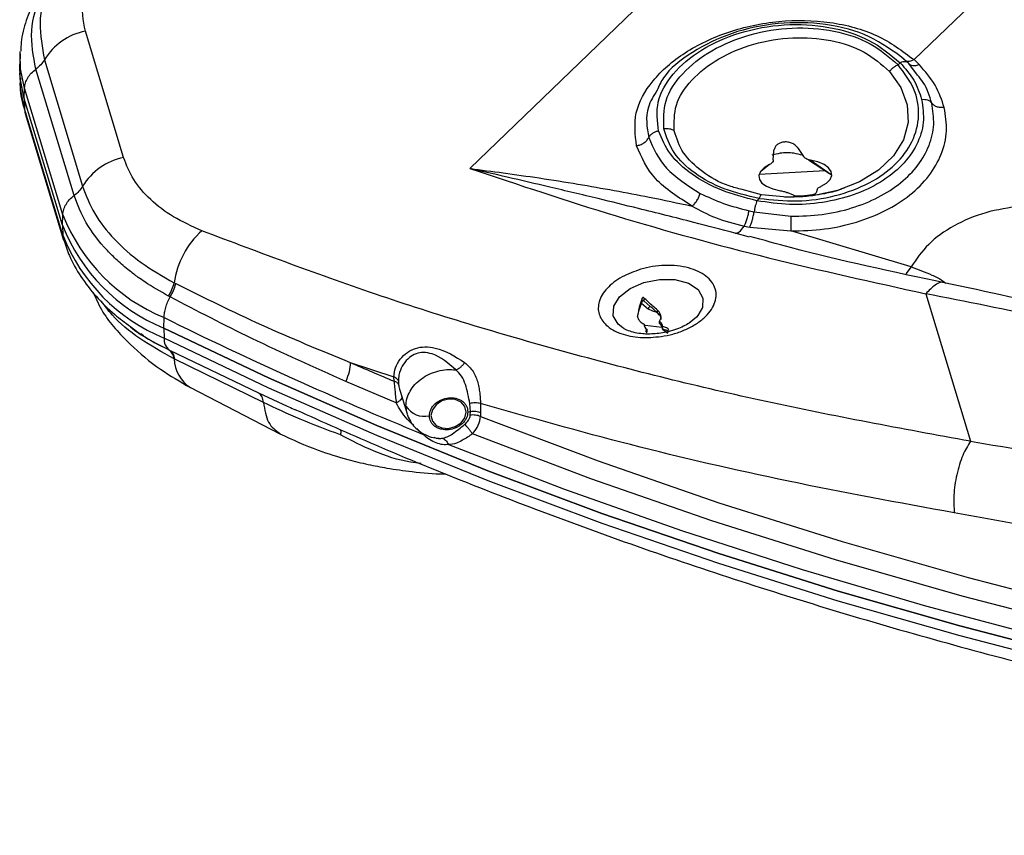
# Model space of a CAD drawing. Header units: millimetres. Extents: x 16 to 503, y 3 to 290.
# Tile 88 of 172: x 92.74 to 97.98, y 137.39 to 141.72. Entities that reach past the tile are written whole.
import ezdxf

# ---------------------------------------------------------------- set-up
doc = ezdxf.new("R2010")
doc.units = ezdxf.units.MM

msp = doc.modelspace()

# ---------------------------------------------------------------- linework, layer by layer
at = {"color": 7, "linetype": 'Continuous', "lineweight": 25}
for p, q in [((97.4993, 141.5092), (97.8952, 141.8903)), ((96.0112, 141.7716), (95.1371, 140.9302)), ((93.2948, 140.9884), (93.0914, 141.6611)), ((92.7445, 141.5402), (92.7422, 141.4856)), ((92.7445, 141.5402), (92.7452, 141.5529)), ((93.0319, 140.7866), (92.8285, 141.4592)), ((92.8733, 141.5085), (93.0767, 140.8359)), ((97.4144, 141.4818), (97.426, 141.4929)), ((97.5177, 141.4274), (97.4708, 141.4884)), ((97.5268, 141.4827), (97.4993, 141.5092)), ((92.7658, 141.3022), (92.7681, 141.3571)), ((92.9715, 140.6844), (92.7681, 141.3571)), ((92.9692, 140.6296), (92.7658, 141.3022)), ((92.7658, 141.3022), (92.7681, 141.2478)), ((92.9715, 140.5752), (92.7681, 141.2478)), ((92.7721, 141.2235), (92.9757, 140.5503)), ((96.8769, 141.0442), (96.8825, 141.0365)), ((96.7509, 140.977), (96.7544, 141.0225)), ((96.7544, 141.0225), (96.7555, 141.0309)), ((96.8825, 141.0365), (96.9113, 140.9945)), ((96.7306, 140.9512), (96.6852, 140.9152)), ((96.9378, 140.9772), (97.0441, 140.9075)), ((97.0594, 140.8974), (96.947, 140.9748)), ((96.6754, 140.9008), (97.0259, 140.9194)), ((96.6872, 140.791), (96.585, 140.8189)), ((96.8573, 140.7879), (96.8241, 140.8021)), ((96.9846, 140.8197), (96.9787, 140.8012)), ((96.6634, 140.7589), (96.6763, 140.7712)), ((92.9692, 140.6296), (92.9715, 140.6844)), ((96.622, 140.7059), (96.6487, 140.7)), ((96.6487, 140.7), (96.8448, 140.6767)), ((92.9692, 140.6296), (92.9715, 140.5752)), ((96.5959, 140.624), (96.6251, 140.6177)), ((96.6249, 140.5658), (96.5484, 140.5864)), ((96.6251, 140.6177), (96.8438, 140.5984)), ((97.4843, 140.4072), (96.8438, 140.5984)), ((97.4843, 140.4072), (97.4563, 140.3696)), ((93.5641, 140.3225), (93.5727, 140.3182)), ((97.5616, 140.2648), (97.799, 139.4799)), ((93.5424, 140.2474), (93.5342, 140.2518)), ((96.0409, 140.1878), (96.0527, 140.2234)), ((96.0497, 140.2144), (96.0871, 140.1819)), ((96.0527, 140.2234), (96.0535, 140.2252)), ((96.0535, 140.2252), (96.0535, 140.2409)), ((96.0646, 140.2255), (96.0562, 140.2275)), ((96.0627, 140.2426), (96.0627, 140.2268)), ((96.0627, 140.2268), (96.0646, 140.2255)), ((96.0646, 140.2255), (96.0953, 140.1976)), ((96.0291, 140.1438), (96.0339, 140.1632)), ((96.1092, 140.1716), (96.0871, 140.1819)), ((96.1336, 140.1645), (96.1092, 140.1716)), ((96.1174, 140.1783), (96.1448, 140.1504)), ((96.1174, 140.1783), (96.1353, 140.163)), ((96.1353, 140.163), (96.1353, 140.1765)), ((96.1448, 140.1504), (96.1353, 140.163)), ((93.5087, 140.0822), (93.5102, 140.1378)), ((96.0634, 140.1036), (96.0646, 140.0936)), ((96.1541, 140.1098), (96.1454, 140.1184)), ((96.1454, 140.1057), (96.1454, 140.1184)), ((96.1541, 140.097), (96.1454, 140.1057)), ((96.1541, 140.097), (96.1541, 140.1098)), ((96.1613, 140.0892), (96.1602, 140.0985)), ((96.1602, 140.0985), (96.1602, 140.0858)), ((93.4013, 140.0412), (93.3868, 140.0519)), ((93.5087, 140.0822), (93.5102, 140.0286)), ((95.956, 140.0792), (95.9507, 140.0825)), ((96.0683, 140.0969), (96.16, 140.0868)), ((96.0706, 140.0824), (96.0793, 140.0744)), ((96.0749, 140.0568), (96.0793, 140.0616)), ((96.0793, 140.0616), (96.0793, 140.0744)), ((96.1602, 140.0858), (96.1613, 140.0765)), ((96.1613, 140.0765), (96.1613, 140.0892)), ((96.1613, 140.0765), (96.1889, 140.0551)), ((96.1956, 140.0652), (96.1956, 140.0693)), ((93.5362, 139.9655), (93.539, 139.9641)), ((93.539, 139.9641), (94.013, 139.7372)), ((93.5667, 139.9168), (93.5638, 139.9182)), ((94.039, 139.6867), (93.5667, 139.9168)), ((94.5007, 139.8987), (94.732, 139.8227)), ((94.7449, 139.6842), (94.4769, 139.7985)), ((94.7336, 139.7993), (94.732, 139.8227)), ((94.7564, 139.8007), (94.7577, 139.7823)), ((93.6508, 139.7657), (94.1263, 139.5197)), ((94.013, 139.7372), (94.1653, 139.6672)), ((94.7629, 139.758), (94.7668, 139.7458)), ((94.7665, 139.7457), (94.8026, 139.6263)), ((95.1405, 139.6387), (95.1367, 139.6809)), ((95.1932, 139.6805), (95.1941, 139.6333)), ((95.1391, 139.6188), (95.1405, 139.6387)), ((95.1941, 139.6333), (95.1932, 139.612)), ((94.8853, 139.5182), (94.8551, 139.5475)), ((94.8879, 139.5158), (94.8853, 139.5182))]:
    msp.add_line(p, q, dxfattribs=at)
at = {"color": 7, "linetype": 'Continuous', "lineweight": 25, "flags": 128}
for points in [[(92.7681, 141.3571), (92.747, 141.4612), (92.7445, 141.5402)], [(92.7658, 141.3022), (92.7446, 141.4064), (92.7422, 141.4856)], [(92.7658, 141.3022), (92.7442, 141.411), (92.7422, 141.4396)], [(97.3686, 141.4469), (97.4297, 141.3614), (97.4632, 141.2695), (97.4676, 141.1754), (97.4428, 141.0832), (97.3898, 140.9973), (97.311, 140.9214), (97.2101, 140.8592), (97.0916, 140.8134), (96.9609, 140.786), (96.8241, 140.7785), (96.6872, 140.791)], [(92.7681, 141.2478), (92.7465, 141.3565), (92.7445, 141.385)], [(96.7306, 140.9512), (96.7015, 140.9339), (96.6822, 140.9143), (96.6737, 140.8935), (96.6766, 140.8726), (96.6906, 140.853), (96.7151, 140.8358), (96.7484, 140.8219), (96.7888, 140.8122)], [(97.0052, 140.8359), (97.0342, 140.8532), (97.0536, 140.8728), (97.0621, 140.8936), (97.0592, 140.9145), (97.0451, 140.9341), (97.0207, 140.9513), (96.9873, 140.9652), (96.947, 140.9748)], [(95.9507, 140.0825), (95.9257, 140.1024), (95.8995, 140.1474), (95.9021, 140.1981), (95.9332, 140.2484), (95.989, 140.2922), (96.0628, 140.3243)], [(96.0628, 140.3243), (96.1457, 140.3407), (96.2277, 140.3395), (96.2988, 140.3208), (96.3506, 140.2869), (96.3768, 140.2419), (96.3742, 140.1912), (96.3496, 140.1483)], [(96.3496, 140.1483), (96.3431, 140.1409), (96.3037, 140.1074)], [(93.5087, 140.0822), (94.0663, 139.8166), (94.6411, 139.5635), (95.2323, 139.3233), (95.839, 139.0964), (96.4603, 138.8831), (97.0954, 138.6837), (97.7432, 138.4985), (98.4028, 138.3278), (99.0733, 138.1718), (99.7536, 138.0307), (100.4429, 137.9048), (101.1399, 137.7943), (101.8438, 137.6992), (102.5535, 137.6198), (103.268, 137.5562), (103.9861, 137.5084), (104.1888, 137.4978)], [(104.1888, 137.4978), (103.9861, 137.5084), (103.268, 137.5562), (102.5535, 137.6198), (101.8438, 137.6992), (101.1399, 137.7943), (100.4429, 137.9048), (99.7536, 138.0307), (99.0733, 138.1718), (98.4028, 138.3278), (97.7432, 138.4985), (97.0954, 138.6837), (96.4603, 138.8831), (95.839, 139.0964), (95.2323, 139.3233), (94.6411, 139.5635), (94.0663, 139.8166), (93.5087, 140.0822)], [(104.1888, 137.4445), (103.9863, 137.4551), (103.2683, 137.5029), (102.5539, 137.5665), (101.8443, 137.6459), (101.1405, 137.7409), (100.4435, 137.8515), (99.7544, 137.9774), (99.0741, 138.1184), (98.4037, 138.2744), (97.7442, 138.4451), (97.0964, 138.6303), (96.4615, 138.8297), (95.8402, 139.043), (95.2336, 139.2698), (94.6425, 139.51), (94.0677, 139.763), (93.5102, 140.0286)], [(94.93, 139.6169), (94.9371, 139.5879), (94.9574, 139.5648), (94.9878, 139.551), (95.0236, 139.5487), (95.0594, 139.5583), (95.0898, 139.5781), (95.1101, 139.6053), (95.1172, 139.6357), (95.1101, 139.6647), (95.0898, 139.6878), (95.0594, 139.7016), (95.0236, 139.7039), (94.9878, 139.6944), (94.9574, 139.6745), (94.9371, 139.6473), (94.93, 139.6169)], [(95.1932, 139.612), (95.819, 139.3756), (96.4606, 139.1537), (97.117, 138.9467), (97.7872, 138.755), (98.47, 138.5789), (99.1645, 138.4186), (99.8695, 138.2744), (100.5839, 138.1465), (101.3065, 138.0352), (102.0363, 137.9406), (102.772, 137.8628), (103.5124, 137.802), (104.1888, 137.7615)], [(104.1888, 137.6565), (103.5058, 137.6974), (102.762, 137.7585), (102.023, 137.8368), (101.2899, 137.932), (100.5641, 138.044), (99.8466, 138.1727), (99.1385, 138.3178), (98.4411, 138.4791), (97.7553, 138.6564), (97.0824, 138.8493), (96.4234, 139.0576), (95.7793, 139.2809), (95.1511, 139.5189)], [(95.0226, 139.4626), (95.6347, 139.227), (96.2621, 139.0054), (96.9041, 138.798), (97.5596, 138.6053), (98.2276, 138.4275), (98.9071, 138.2649), (99.5971, 138.1177), (100.2965, 137.9862), (101.0043, 137.8705), (101.7194, 137.7709), (102.4406, 137.6874), (103.1669, 137.6202), (103.8972, 137.5694), (104.1888, 137.5538)]]:
    msp.add_lwpolyline(points, dxfattribs=at)
at = {"color": 7, "linetype": 'Continuous', "lineweight": 25}
for centre, radius, start, end in [((93.1553, 141.3376), 0.3297, 101.1769, 148.777), ((93.3587, 140.6649), 0.3297, 101.1769, 148.777), ((93.8841, 141.0451), 0.9813, 201.5649, 247.6027), ((93.8832, 140.9908), 0.9828, 201.5649, 247.6027), ((93.8841, 140.9359), 0.9813, 201.5649, 247.6027), ((94.0172, 140.2602), 0.4573, 132.0688, 172.1702), ((102.8612, 159.0541), 21.1013, 243.69524, 247.79144), ((96.1398, 140.0947), 0.0207, 10.4789, 46.4068), ((96.0849, 140.0974), 0.0207, 190.4789, 226.4068), ((96.1398, 140.082), 0.0207, 10.4789, 46.4068), ((93.5844, 140.023), 0.0744, 175.7246, 232.3447), ((93.7524, 139.9247), 0.1887, 181.9689, 237.4129), ((103.1499, 159.8191), 21.717, 246.53002, 247.19805), ((94.8948, 139.7296), 0.1166, 212.7148, 283.1213), ((95.1084, 139.8115), 0.1757, 275.7292, 280.5356)]:
    msp.add_arc(centre, radius, start, end, dxfattribs=at)
for points, knots in [([(93.0914, 141.6611), (93.0811, 141.7178), (93.0606, 141.8315), (93.1179, 142.0107), (93.2331, 142.1862), (93.3592, 142.2895), (93.4223, 142.3413)], [0, 0, 0, 0, 0.248984, 0.498444, 0.748726, 1, 1, 1, 1]), ([(92.9891, 142.0454), (92.9812, 142.0381), (92.9415, 142.0019), (92.8844, 141.9291), (92.8194, 141.827), (92.7744, 141.7172), (92.7496, 141.6256), (92.7484, 141.5708), (92.7481, 141.5552)], [0, 0, 0, 0, 0.0528357, 0.264992, 0.4785598, 0.6940302, 0.9129355, 1, 1, 1, 1]), ([(92.8285, 141.4592), (92.8154, 141.5274), (92.7893, 141.6632), (92.838, 141.8207), (92.9033, 141.9403), (92.9483, 141.9929), (92.9752, 142.0243)], [0, 0, 0, 0, 0.3494992, 0.6957613, 0.8182528, 1, 1, 1, 1]), ([(92.9304, 141.9418), (92.9206, 141.928), (92.8676, 141.8531), (92.8387, 141.7046), (92.8618, 141.5739), (92.8733, 141.5085)], [0, 0, 0, 0, 0.101032, 0.550233, 1, 1, 1, 1]), ([(96.0233, 141.0515), (96.0165, 141.1098), (96.0026, 141.2268), (96.0988, 141.4005), (96.2706, 141.552), (96.5067, 141.6646), (96.7785, 141.7232), (97.0547, 141.7173), (97.3123, 141.6486), (97.4369, 141.5557), (97.4993, 141.5092)], [0, 0, 0, 0, 0.125373, 0.251402, 0.37765, 0.5038, 0.628945, 0.752811, 0.876019, 1, 1, 1, 1]), ([(96.1406, 141.1299), (96.1343, 141.1813), (96.1217, 141.2841), (96.207, 141.4358), (96.3594, 141.5658), (96.5683, 141.6593), (96.8075, 141.7036), (97.0485, 141.6902), (97.2705, 141.6215), (97.374, 141.5359), (97.426, 141.4929)], [0, 0, 0, 0, 0.125316, 0.25055, 0.375934, 0.50136, 0.626311, 0.750566, 0.874749, 1, 1, 1, 1]), ([(97.4457, 141.5126), (97.3876, 141.5556), (97.2715, 141.6416), (97.0317, 141.7053), (96.7759, 141.7107), (96.5252, 141.6569), (96.3142, 141.5535), (96.176, 141.4436), (96.1425, 141.3684), (96.1325, 141.3461)], [0, 0, 0, 0, 0.155743, 0.311379, 0.467011, 0.622687, 0.77838, 0.934052, 1, 1, 1, 1]), ([(96.1685, 141.1416), (96.1671, 141.1916), (96.1641, 141.2925), (96.2587, 141.4386), (96.4151, 141.5623), (96.621, 141.6486), (96.8499, 141.6863), (97.0745, 141.6695), (97.2768, 141.6022), (97.3685, 141.5219), (97.4144, 141.4818)], [0, 0, 0, 0, 0.126786, 0.255977, 0.385571, 0.513481, 0.638312, 0.760083, 0.879934, 1, 1, 1, 1]), ([(96.2241, 141.1304), (96.2231, 141.1764), (96.2211, 141.2694), (96.3087, 141.4039), (96.4527, 141.5181), (96.6419, 141.5981), (96.8519, 141.6335), (97.0579, 141.6186), (97.2432, 141.5572), (97.3268, 141.4837), (97.3686, 141.4469)], [0, 0, 0, 0, 0.127011, 0.256726, 0.386895, 0.515158, 0.639951, 0.761303, 0.880524, 1, 1, 1, 1]), ([(97.4708, 141.4884), (97.4668, 141.4925), (97.4586, 141.5007), (97.45, 141.5086), (97.4457, 141.5126)], [0, 0, 0, 0, 0.499948, 1, 1, 1, 1]), ([(97.4457, 141.5126), (97.4484, 141.5097), (97.454, 141.5037), (97.4671, 141.5005), (97.4825, 141.5019), (97.4938, 141.5068), (97.4993, 141.5092)], [0, 0, 0, 0, 0.245109, 0.499973, 0.754851, 1, 1, 1, 1]), ([(96.6763, 140.7712), (96.7429, 140.7641), (96.8791, 140.7494), (97.084, 140.7798), (97.265, 140.8476), (97.4059, 140.9481), (97.4986, 141.0724), (97.5335, 141.2125), (97.5095, 141.3562), (97.4456, 141.4405), (97.4144, 141.4818)], [0, 0, 0, 0, 0.122258, 0.25, 0.377742, 0.5, 0.622258, 0.75, 0.877742, 1, 1, 1, 1]), ([(97.4708, 141.4884), (97.4685, 141.4908), (97.4639, 141.4958), (97.453, 141.4988), (97.44, 141.4982), (97.4306, 141.4947), (97.426, 141.4929)], [0, 0, 0, 0, 0.2451225, 0.5, 0.7548775, 1, 1, 1, 1]), ([(97.426, 141.4929), (97.4525, 141.4625), (97.5054, 141.4014), (97.5283, 141.3326), (97.5398, 141.2982)], [0, 0, 0, 0, 0.499627, 1, 1, 1, 1]), ([(97.5268, 141.4827), (97.521, 141.4805), (97.5093, 141.4761), (97.4931, 141.4754), (97.4794, 141.4791), (97.4736, 141.4853), (97.4708, 141.4884)], [0, 0, 0, 0, 0.245122, 0.5, 0.754877, 1, 1, 1, 1]), ([(97.6601, 141.2544), (97.6467, 141.2948), (97.6199, 141.3754), (97.5578, 141.4469), (97.5268, 141.4827)], [0, 0, 0, 0, 0.500437, 1, 1, 1, 1]), ([(92.7462, 141.4127), (92.7456, 141.402), (92.7424, 141.3492), (92.7522, 141.2848), (92.7706, 141.2339), (92.7744, 141.2234)], [0, 0, 0, 0, 0.167397, 0.828736, 1, 1, 1, 1]), ([(97.5932, 141.2787), (97.5821, 141.3161), (97.5666, 141.3681), (97.5285, 141.4143), (97.5177, 141.4274)], [0, 0, 0, 0, 0.7175415, 1, 1, 1, 1]), ([(96.1325, 141.3461), (96.1141, 141.3163), (96.0639, 141.2347), (96.0787, 141.1493), (96.0881, 141.0952)], [0, 0, 0, 0, 0.365564, 1, 1, 1, 1]), ([(97.5398, 141.2982), (97.5457, 141.2572), (97.5576, 141.1754), (97.5188, 141.0549), (97.441, 140.9457), (97.3253, 140.8542), (97.18, 140.786), (97.0142, 140.7457), (96.8371, 140.7331), (96.7213, 140.7503), (96.6634, 140.7589)], [0, 0, 0, 0, 0.12644, 0.252585, 0.378209, 0.50322, 0.627675, 0.751765, 0.875769, 1, 1, 1, 1]), ([(96.8438, 140.5984), (96.9038, 140.6), (97.0239, 140.6032), (97.1955, 140.6417), (97.3506, 140.7032), (97.482, 140.7873), (97.5837, 140.8895), (97.6496, 141.0053), (97.68, 141.1294), (97.6667, 141.2127), (97.6601, 141.2544)], [0, 0, 0, 0, 0.123997, 0.248035, 0.372312, 0.497006, 0.622195, 0.747879, 0.873989, 1, 1, 1, 1]), ([(96.8448, 140.6767), (96.9003, 140.6782), (97.0114, 140.6812), (97.1699, 140.7172), (97.3126, 140.7744), (97.4328, 140.8522), (97.525, 140.9463), (97.5843, 141.0521), (97.6114, 141.1651), (97.5993, 141.2409), (97.5932, 141.2787)], [0, 0, 0, 0, 0.125081, 0.250158, 0.375215, 0.50024, 0.625226, 0.750175, 0.875095, 1, 1, 1, 1]), ([(97.5398, 141.2982), (97.5452, 141.2984), (97.5564, 141.2989), (97.5719, 141.2952), (97.585, 141.2885), (97.5905, 141.282), (97.5932, 141.2787)], [0, 0, 0, 0, 0.245122, 0.5, 0.754877, 1, 1, 1, 1]), ([(97.6601, 141.2544), (97.6532, 141.2541), (97.6392, 141.2535), (97.6199, 141.2582), (97.6036, 141.2665), (97.5966, 141.2747), (97.5932, 141.2787)], [0, 0, 0, 0, 0.245122, 0.5, 0.754878, 1, 1, 1, 1]), ([(92.7681, 141.2478), (92.7685, 141.2399), (92.7689, 141.2313), (92.7722, 141.2236), (92.7725, 141.223)], [0, 0, 0, 0, 0.928821, 1, 1, 1, 1]), ([(96.0233, 141.0515), (96.0301, 141.053), (96.044, 141.0561), (96.0628, 141.0663), (96.0786, 141.0795), (96.085, 141.09), (96.0881, 141.0952)], [0, 0, 0, 0, 0.245264, 0.500145, 0.754948, 1, 1, 1, 1]), ([(96.1406, 141.1299), (96.1351, 141.1287), (96.1239, 141.1263), (96.1087, 141.1183), (96.0959, 141.1078), (96.0907, 141.0993), (96.0881, 141.0952)], [0, 0, 0, 0, 0.245087, 0.5, 0.754913, 1, 1, 1, 1]), ([(96.0881, 141.0952), (96.1128, 141.0385), (96.1621, 140.9252), (96.2956, 140.8406), (96.3623, 140.7983)], [0, 0, 0, 0, 0.499993, 1, 1, 1, 1]), ([(96.6634, 140.7589), (96.5992, 140.7754), (96.4707, 140.8086), (96.3131, 140.8968), (96.1929, 141.0046), (96.158, 141.0882), (96.1406, 141.1299)], [0, 0, 0, 0, 0.2500256, 0.5003068, 0.7503587, 1, 1, 1, 1]), ([(96.2241, 141.1304), (96.2202, 141.1325), (96.2123, 141.1369), (96.1984, 141.1408), (96.1836, 141.1427), (96.1735, 141.142), (96.1685, 141.1416)], [0, 0, 0, 0, 0.247536, 0.5, 0.752464, 1, 1, 1, 1]), ([(96.6763, 140.7712), (96.612, 140.786), (96.4837, 140.8154), (96.3268, 140.9027), (96.2106, 141.0127), (96.1827, 141.0984), (96.1685, 141.1416)], [0, 0, 0, 0, 0.247755, 0.494925, 0.745036, 1, 1, 1, 1]), ([(96.585, 140.8189), (96.5617, 140.8246), (96.4805, 140.8446), (96.3682, 140.9118), (96.2615, 141.0118), (96.2366, 141.0905), (96.2241, 141.1304)], [0, 0, 0, 0, 0.11676, 0.406442, 0.699969, 1, 1, 1, 1]), ([(96.3194, 140.7304), (96.2471, 140.7762), (96.1026, 140.8679), (96.0498, 140.9903), (96.0233, 141.0515)], [0, 0, 0, 0, 0.499709, 1, 1, 1, 1]), ([(96.8769, 141.0442), (96.8726, 141.0491), (96.8638, 141.0588), (96.8431, 141.0683), (96.8206, 141.0723), (96.7993, 141.0706), (96.781, 141.0642), (96.7666, 141.054), (96.7581, 141.0423), (96.7562, 141.0342), (96.7555, 141.0309)], [0, 0, 0, 0, 0.1458389, 0.2906969, 0.4241776, 0.5468336, 0.6647351, 0.7850016, 0.913117, 1, 1, 1, 1]), ([(93.7108, 140.5997), (93.6587, 140.6232), (93.5548, 140.6701), (93.4344, 140.7632), (93.3421, 140.8689), (93.3105, 140.9486), (93.2948, 140.9884)], [0, 0, 0, 0, 0.250783, 0.500931, 0.750602, 1, 1, 1, 1]), ([(96.9072, 141.0005), (96.8917, 141.0046), (96.8538, 141.0147), (96.7947, 141.0148), (96.7581, 141.0051), (96.7436, 141.0012)], [0, 0, 0, 0, 0.295063, 0.722243, 1, 1, 1, 1]), ([(96.947, 140.9748), (96.9426, 140.9758), (96.9341, 140.9777), (96.9209, 140.9838), (96.915, 140.9904), (96.9113, 140.9945)], [0, 0, 0, 0, 0.280667, 0.5557177, 1, 1, 1, 1]), ([(96.7509, 140.977), (96.7499, 140.9724), (96.7484, 140.9649), (96.7402, 140.9565), (96.7338, 140.953), (96.7306, 140.9512)], [0, 0, 0, 0, 0.443743, 0.719036, 1, 1, 1, 1]), ([(95.1371, 140.9302), (95.3945, 140.8443), (95.9097, 140.6724), (96.7196, 140.4502), (97.2809, 140.3266), (97.5616, 140.2648)], [0, 0, 0, 0, 0.333138, 0.666501, 1, 1, 1, 1]), ([(96.5484, 140.5864), (96.4747, 140.6057), (96.3023, 140.6507), (96.0591, 140.7117), (95.8039, 140.7741), (95.571, 140.8296), (95.3437, 140.8827), (95.2029, 140.9151), (95.1371, 140.9302)], [0, 0, 0, 0, 0.154107, 0.360438, 0.511581, 0.694064, 0.856903, 1, 1, 1, 1]), ([(95.1371, 140.9302), (95.1961, 140.9227), (95.3184, 140.9073), (95.51, 140.8798), (95.7071, 140.8488), (95.9024, 140.8147), (96.1051, 140.7764), (96.2433, 140.7467), (96.3194, 140.7304)], [0, 0, 0, 0, 0.151876, 0.314877, 0.489015, 0.652117, 0.80865, 1, 1, 1, 1]), ([(97.0594, 140.8974), (97.0561, 140.8985), (97.0496, 140.9008), (97.0459, 140.9053), (97.0441, 140.9075)], [0, 0, 0, 0, 0.5039508, 1, 1, 1, 1]), ([(93.0767, 140.8359), (93.0955, 140.7871), (93.1331, 140.6898), (93.2409, 140.5532), (93.3811, 140.427), (93.5031, 140.3573), (93.5641, 140.3225)], [0, 0, 0, 0, 0.250392, 0.500599, 0.750486, 1, 1, 1, 1]), ([(96.9846, 140.8197), (96.9849, 140.8208), (96.9856, 140.8231), (96.9911, 140.8285), (96.9995, 140.8329), (97.0052, 140.8359)], [0, 0, 0, 0, 0.244578, 0.490674, 1, 1, 1, 1]), ([(93.5342, 140.2518), (93.4907, 140.2765), (93.4345, 140.3085), (93.3675, 140.3552), (93.3173, 140.393), (93.2618, 140.4404), (93.1781, 140.5233), (93.0893, 140.637), (93.0506, 140.7379), (93.0319, 140.7866)], [0, 0, 0, 0, 0.170005, 0.21992, 0.292699, 0.400039, 0.495675, 0.756803, 1, 1, 1, 1]), ([(96.3194, 140.7304), (96.3238, 140.7345), (96.3327, 140.7427), (96.3451, 140.7599), (96.3556, 140.7789), (96.3601, 140.7919), (96.3623, 140.7983)], [0, 0, 0, 0, 0.245123, 0.5, 0.754877, 1, 1, 1, 1]), ([(96.3623, 140.7983), (96.4022, 140.7794), (96.4823, 140.7416), (96.5753, 140.7178), (96.622, 140.7059)], [0, 0, 0, 0, 0.4979138, 1, 1, 1, 1]), ([(96.7888, 140.8122), (96.7964, 140.8107), (96.8078, 140.8085), (96.8188, 140.8049), (96.8223, 140.803), (96.8241, 140.8021)], [0, 0, 0, 0, 0.504193, 0.752896, 1, 1, 1, 1]), ([(97.129, 140.8267), (97.1203, 140.8233), (97.0873, 140.8103), (97.029, 140.7968), (96.954, 140.7842), (96.8824, 140.778), (96.8331, 140.7786), (96.8102, 140.7788)], [0, 0, 0, 0, 0.092497, 0.35152, 0.556909, 0.79439, 1, 1, 1, 1]), ([(96.8573, 140.7879), (96.8615, 140.787), (96.87, 140.7853), (96.8904, 140.7846), (96.9127, 140.7855), (96.934, 140.7877), (96.9525, 140.7907), (96.967, 140.7944), (96.9758, 140.798), (96.9779, 140.8003), (96.9787, 140.8012)], [0, 0, 0, 0, 0.145839, 0.290697, 0.424178, 0.546834, 0.664735, 0.785002, 0.913117, 1, 1, 1, 1]), ([(96.3194, 140.7304), (96.3592, 140.7085), (96.4412, 140.6634), (96.5434, 140.6374), (96.5959, 140.624)], [0, 0, 0, 0, 0.486109, 1, 1, 1, 1]), ([(96.6634, 140.7589), (96.662, 140.755), (96.6592, 140.7472), (96.655, 140.7322), (96.6513, 140.716), (96.6496, 140.7053), (96.6487, 140.7)], [0, 0, 0, 0, 0.244475, 0.498665, 0.75356, 1, 1, 1, 1]), ([(98.0695, 140.732), (98.0051, 140.722), (97.876, 140.7021), (97.7073, 140.6293), (97.5676, 140.5313), (97.5122, 140.4487), (97.4843, 140.4072)], [0, 0, 0, 0, 0.248319, 0.498097, 0.748184, 1, 1, 1, 1]), ([(96.5959, 140.624), (96.5982, 140.6285), (96.6031, 140.6376), (96.6105, 140.6585), (96.6173, 140.6822), (96.6205, 140.6981), (96.622, 140.7059)], [0, 0, 0, 0, 0.243554, 0.500064, 0.75654, 1, 1, 1, 1]), ([(96.6251, 140.6177), (96.6272, 140.6222), (96.6314, 140.6316), (96.6381, 140.6526), (96.6443, 140.6764), (96.6472, 140.6923), (96.6487, 140.7)], [0, 0, 0, 0, 0.243703, 0.500201, 0.756591, 1, 1, 1, 1]), ([(96.8448, 140.6767), (96.8446, 140.67), (96.8444, 140.6562), (96.8441, 140.6347), (96.8439, 140.6144), (96.8438, 140.6037), (96.8438, 140.5984)], [0, 0, 0, 0, 0.240785, 0.494064, 0.750486, 1, 1, 1, 1]), ([(96.5484, 140.5864), (96.5553, 140.5872), (96.5691, 140.5889), (96.5869, 140.6123), (96.5959, 140.624)], [0, 0, 0, 0, 0.496386, 1, 1, 1, 1]), ([(92.9715, 140.5752), (92.9719, 140.5672), (92.9724, 140.5586), (92.9757, 140.5507), (92.976, 140.5501)], [0, 0, 0, 0, 0.916573, 1, 1, 1, 1]), ([(97.799, 139.4799), (97.4342, 139.547), (96.705, 139.6811), (95.6606, 139.9425), (94.6542, 140.2428), (94.0252, 140.4808), (93.7108, 140.5997)], [0, 0, 0, 0, 0.250326, 0.500489, 0.750319, 1, 1, 1, 1]), ([(97.6663, 140.3215), (97.3882, 140.3804), (97.0344, 140.4554), (96.698, 140.5494), (96.6259, 140.5695)], [0, 0, 0, 0, 0.785909, 1, 1, 1, 1]), ([(92.9778, 140.5507), (92.9865, 140.5227), (93.0075, 140.4554), (93.065, 140.3548), (93.1458, 140.2501), (93.2348, 140.161), (93.3031, 140.1111), (93.3318, 140.0901)], [0, 0, 0, 0, 0.159069, 0.381732, 0.607411, 0.834603, 1, 1, 1, 1]), ([(96.1538, 140.037), (96.175, 140.0409), (96.2183, 140.049), (96.28, 140.071), (96.336, 140.0997), (96.3824, 140.1339), (96.4169, 140.1712), (96.4393, 140.2105), (96.4488, 140.2508), (96.4443, 140.2907), (96.4256, 140.3275), (96.3944, 140.359), (96.3525, 140.3843), (96.301, 140.403), (96.2409, 140.414), (96.1755, 140.4163), (96.1089, 140.4105), (96.0665, 140.3999), (96.0456, 140.3947)], [0, 0, 0, 0, 0.060826, 0.123954, 0.188051, 0.251659, 0.313385, 0.37357, 0.436067, 0.5, 0.563933, 0.62643, 0.686615, 0.748341, 0.811949, 0.876046, 0.939174, 1, 1, 1, 1]), ([(96.0456, 140.3947), (96.0113, 140.3825), (95.9402, 140.3572), (95.8608, 140.2947), (95.8182, 140.224), (95.8181, 140.1547), (95.8576, 140.0939), (95.935, 140.0493), (96.0401, 140.0269), (96.1168, 140.0337), (96.1538, 140.037)], [0, 0, 0, 0, 0.120731, 0.25, 0.379269, 0.5, 0.620731, 0.75, 0.879269, 1, 1, 1, 1]), ([(97.4843, 140.4072), (97.5212, 140.3936), (97.5774, 140.3729), (97.6398, 140.3434), (97.6618, 140.3259), (97.6679, 140.3211)], [0, 0, 0, 0, 0.582625, 0.885456, 1, 1, 1, 1]), ([(93.5424, 140.2474), (93.5489, 140.2591), (93.5618, 140.2823), (93.5691, 140.3063), (93.5727, 140.3182)], [0, 0, 0, 0, 0.50328, 1, 1, 1, 1]), ([(93.5727, 140.3182), (93.7232, 140.2437), (94.0241, 140.0948), (94.3418, 139.9641), (94.5007, 139.8987)], [0, 0, 0, 0, 0.49988, 1, 1, 1, 1]), ([(97.6663, 140.3211), (97.666, 140.3213), (97.6507, 140.3318), (97.6126, 140.3164), (97.5781, 140.2815), (97.5616, 140.2648)], [0, 0, 0, 0, 0.010746, 0.526399, 1, 1, 1, 1]), ([(98.9362, 140.025), (98.7401, 140.0748), (98.3069, 140.1849), (97.8881, 140.2742), (97.6589, 140.3231)], [0, 0, 0, 0, 0.452648, 1, 1, 1, 1]), ([(93.1327, 140.2719), (93.1486, 140.2367), (93.1928, 140.1389), (93.3187, 140.0006), (93.4779, 139.8656), (93.5963, 139.7972), (93.6507, 139.7658)], [0, 0, 0, 0, 0.177929, 0.494416, 0.767957, 1, 1, 1, 1]), ([(98.8548, 139.9809), (98.6384, 140.0329), (98.2003, 140.1382), (97.7763, 140.2222), (97.5616, 140.2648)], [0, 0, 0, 0, 0.493835, 1, 1, 1, 1]), ([(93.5638, 139.9182), (93.5011, 139.9534), (93.3756, 140.0237), (93.2477, 140.1286), (93.1956, 140.1988), (93.1779, 140.2226)], [0, 0, 0, 0, 0.397732, 0.795496, 1, 1, 1, 1]), ([(94.4769, 139.7985), (94.3087, 139.8733), (93.9894, 140.0153), (93.686, 140.1729), (93.5424, 140.2474)], [0, 0, 0, 0, 0.526777, 1, 1, 1, 1]), ([(96.0535, 140.2409), (96.0486, 140.2264), (96.0413, 140.2044), (96.0349, 140.1815), (96.0328, 140.1728), (96.0323, 140.1706)], [0, 0, 0, 0, 0.593202, 0.897733, 1, 1, 1, 1]), ([(96.0627, 140.2426), (96.0622, 140.243), (96.061, 140.244), (96.0589, 140.2446), (96.057, 140.2445), (96.0554, 140.2437), (96.0542, 140.2425), (96.0537, 140.2415), (96.0535, 140.2409)], [0, 0, 0, 0, 0.187652, 0.376513, 0.538288, 0.682049, 0.829328, 1, 1, 1, 1]), ([(96.0535, 140.2252), (96.0537, 140.2255), (96.054, 140.2261), (96.055, 140.2269), (96.0561, 140.2275), (96.0574, 140.2279), (96.0588, 140.228), (96.0602, 140.2278), (96.0615, 140.2274), (96.0623, 140.227), (96.0627, 140.2268)], [0, 0, 0, 0, 0.124646, 0.249104, 0.379792, 0.499951, 0.635709, 0.750873, 0.875696, 1, 1, 1, 1]), ([(96.1353, 140.1765), (96.1271, 140.1836), (96.1105, 140.198), (96.086, 140.2203), (96.07, 140.2356), (96.0627, 140.2426)], [0, 0, 0, 0, 0.348511, 0.702056, 1, 1, 1, 1]), ([(96.0339, 140.1632), (96.035, 140.1685), (96.037, 140.178), (96.0397, 140.1848), (96.0409, 140.1878)], [0, 0, 0, 0, 0.553643, 1, 1, 1, 1]), ([(96.0871, 140.1819), (96.0875, 140.1854), (96.0884, 140.1924), (96.093, 140.1959), (96.0953, 140.1976)], [0, 0, 0, 0, 0.498944, 1, 1, 1, 1]), ([(96.0953, 140.1976), (96.0989, 140.1955), (96.1069, 140.1907), (96.1137, 140.1827), (96.1174, 140.1783)], [0, 0, 0, 0, 0.444507, 1, 1, 1, 1]), ([(96.1454, 140.1184), (96.1483, 140.1233), (96.154, 140.133), (96.1535, 140.1498), (96.1471, 140.1649), (96.1389, 140.173), (96.1353, 140.1765)], [0, 0, 0, 0, 0.2635507, 0.5268774, 0.7955037, 1, 1, 1, 1]), ([(96.1353, 140.163), (96.1394, 140.1589), (96.148, 140.1502), (96.1536, 140.1377), (96.1528, 140.1303), (96.1525, 140.1284)], [0, 0, 0, 0, 0.399263, 0.844572, 1, 1, 1, 1]), ([(93.3176, 140.1009), (93.3224, 140.0967), (93.3806, 140.0448), (93.4617, 140.0034), (93.5362, 139.9655)], [0, 0, 0, 0, 0.08205, 1, 1, 1, 1]), ([(96.0291, 140.1491), (96.029, 140.1462), (96.0285, 140.1377), (96.0358, 140.1239), (96.0483, 140.1112), (96.0591, 140.1058), (96.0634, 140.1036)], [0, 0, 0, 0, 0.160173, 0.47271, 0.786005, 1, 1, 1, 1]), ([(96.3095, 140.1133), (96.3002, 140.1073), (96.2818, 140.0952), (96.2453, 140.0788), (96.2052, 140.065), (96.1758, 140.0591), (96.162, 140.0564)], [0, 0, 0, 0, 0.238037, 0.475239, 0.754768, 1, 1, 1, 1]), ([(93.3318, 140.0901), (93.3422, 140.082), (93.3904, 140.0446), (93.4538, 140.0062), (93.5105, 139.9793), (93.5194, 139.9751)], [0, 0, 0, 0, 0.1870706, 0.8715277, 1, 1, 1, 1]), ([(96.162, 140.0564), (96.1361, 140.0532), (96.1001, 140.0488), (96.0513, 140.0513), (96.0144, 140.0567), (95.9795, 140.0673), (95.9583, 140.0769), (95.9523, 140.0816), (95.9518, 140.0819)], [0, 0, 0, 0, 0.304697, 0.421779, 0.610226, 0.795747, 0.986091, 1, 1, 1, 1]), ([(96.0793, 140.0744), (96.0761, 140.0716), (96.0714, 140.0674), (96.072, 140.0634), (96.0722, 140.062)], [0, 0, 0, 0, 0.670465, 1, 1, 1, 1]), ([(96.1955, 140.0735), (96.1935, 140.0761), (96.1895, 140.0813), (96.1764, 140.0866), (96.1656, 140.0884), (96.1613, 140.0892)], [0, 0, 0, 0, 0.372144, 0.745192, 1, 1, 1, 1]), ([(96.1613, 140.0765), (96.1678, 140.0751), (96.1802, 140.0726), (96.1907, 140.0673), (96.1926, 140.0636), (96.1932, 140.0626)], [0, 0, 0, 0, 0.440586, 0.845844, 1, 1, 1, 1]), ([(93.539, 139.9641), (93.5455, 139.9588), (93.5587, 139.9482), (93.5641, 139.9272), (93.5667, 139.9168)], [0, 0, 0, 0, 0.500416, 1, 1, 1, 1]), ([(94.732, 139.8227), (94.7339, 139.8391), (94.7377, 139.8718), (94.764, 139.9176), (94.8015, 139.9536), (94.8481, 139.9766), (94.8998, 139.9843), (94.9937, 139.9723), (95.0589, 139.9306), (95.1088, 139.8986)], [0, 0, 0, 0, 0.106235, 0.211776, 0.317225, 0.414889, 0.518157, 0.631122, 1, 1, 1, 1]), ([(95.0621, 139.8594), (95.0231, 139.8939), (94.9725, 139.9386), (94.893, 139.955), (94.85, 139.9479), (94.812, 139.926), (94.781, 139.8907), (94.7633, 139.8518), (94.757, 139.8211), (94.7565, 139.8058), (94.7564, 139.8007)], [0, 0, 0, 0, 0.379747, 0.493857, 0.585802, 0.678551, 0.782254, 0.890779, 0.963448, 1, 1, 1, 1]), ([(95.0621, 139.8594), (95.066, 139.861), (95.074, 139.8641), (95.0867, 139.8733), (95.0989, 139.885), (95.1055, 139.8941), (95.1088, 139.8986)], [0, 0, 0, 0, 0.245205, 0.5, 0.754796, 1, 1, 1, 1]), ([(95.1088, 139.8986), (95.125, 139.8841), (95.1486, 139.8629), (95.1688, 139.8225), (95.1794, 139.7918), (95.1863, 139.7603), (95.191, 139.7219), (95.1923, 139.6965), (95.1932, 139.6805)], [0, 0, 0, 0, 0.2858345, 0.4163629, 0.544583, 0.6651211, 0.7896315, 1, 1, 1, 1]), ([(95.1367, 139.6809), (95.1333, 139.6974), (95.1271, 139.7286), (95.1145, 139.7809), (95.0954, 139.8288), (95.0731, 139.8493), (95.0621, 139.8594)], [0, 0, 0, 0, 0.27917, 0.530379, 0.768039, 1, 1, 1, 1]), ([(94.7564, 139.8007), (94.7555, 139.8029), (94.7537, 139.8072), (94.7483, 139.8131), (94.7411, 139.8185), (94.735, 139.8213), (94.732, 139.8227)], [0, 0, 0, 0, 0.247545, 0.499819, 0.752187, 1, 1, 1, 1]), ([(94.7336, 139.7993), (94.7341, 139.7921), (94.7353, 139.7774), (94.7379, 139.7506), (94.7413, 139.7189), (94.7436, 139.6963), (94.7449, 139.6842)], [0, 0, 0, 0, 0.203496, 0.417513, 0.687634, 1, 1, 1, 1]), ([(94.7577, 139.7823), (94.7569, 139.784), (94.7552, 139.7876), (94.75, 139.7923), (94.7429, 139.7964), (94.7367, 139.7983), (94.7336, 139.7993)], [0, 0, 0, 0, 0.238536, 0.487599, 0.743036, 1, 1, 1, 1]), ([(94.7577, 139.7823), (94.7583, 139.7786), (94.7596, 139.7707), (94.7618, 139.7624), (94.7629, 139.758)], [0, 0, 0, 0, 0.466934, 1, 1, 1, 1]), ([(94.4488, 139.5141), (94.3757, 139.5413), (94.2303, 139.5956), (94.1026, 139.6564), (94.039, 139.6867)], [0, 0, 0, 0, 0.502046, 1, 1, 1, 1]), ([(94.039, 139.6867), (94.0454, 139.6481), (94.0582, 139.5704), (94.104, 139.5375), (94.127, 139.5209)], [0, 0, 0, 0, 0.496651, 1, 1, 1, 1]), ([(94.7449, 139.6842), (94.75, 139.6871), (94.7605, 139.6929), (94.7713, 139.7025), (94.7772, 139.7115), (94.7761, 139.716), (94.7756, 139.7182)], [0, 0, 0, 0, 0.243556, 0.499999, 0.756443, 1, 1, 1, 1]), ([(94.8362, 139.5657), (94.8246, 139.5763), (94.7866, 139.6108), (94.762, 139.6541), (94.7449, 139.6842)], [0, 0, 0, 0, 0.305925, 1, 1, 1, 1]), ([(94.9213, 139.616), (94.9227, 139.6268), (94.9248, 139.6435), (94.9375, 139.6645), (94.9508, 139.6793), (94.967, 139.692), (94.9909, 139.7046), (95.0236, 139.7132), (95.0563, 139.7112), (95.0802, 139.7034), (95.0965, 139.694), (95.1097, 139.6819), (95.1224, 139.6634), (95.1245, 139.6471), (95.1259, 139.6366)], [0, 0, 0, 0, 0.119721, 0.184924, 0.25, 0.315203, 0.380279, 0.5, 0.619721, 0.684924, 0.75, 0.815203, 0.880279, 1, 1, 1, 1]), ([(95.1932, 139.6805), (95.1889, 139.6816), (95.1803, 139.6838), (95.1655, 139.6847), (95.1506, 139.6839), (95.1412, 139.6819), (95.1367, 139.6809)], [0, 0, 0, 0, 0.2502919, 0.505321, 0.7575721, 1, 1, 1, 1]), ([(97.7133, 139.0995), (97.4177, 139.1536), (96.8325, 139.2609), (95.9914, 139.4555), (95.4573, 139.606), (95.1932, 139.6805)], [0, 0, 0, 0, 0.340412, 0.673744, 1, 1, 1, 1]), ([(94.1653, 139.6672), (94.1766, 139.6618), (94.1922, 139.6544), (94.2092, 139.6473), (94.2139, 139.6453)], [0, 0, 0, 0, 0.725087, 1, 1, 1, 1]), ([(94.2142, 139.646), (94.3534, 139.5838), (94.6612, 139.4463), (95.1529, 139.2457), (95.6855, 139.0421), (96.2298, 138.8495), (96.7847, 138.6677), (97.3495, 138.497), (97.9235, 138.3376), (98.506, 138.1896), (99.0961, 138.0532), (99.693, 137.9286), (100.2956, 137.8159), (100.9028, 137.7153), (101.5132, 137.6268), (102.1245, 137.5506), (102.7334, 137.4867), (103.3328, 137.4361), (103.817, 137.4025), (104.1004, 137.3893), (104.1888, 137.3851)], [0, 0, 0, 0, 0.04854, 0.107291, 0.166022, 0.224728, 0.283407, 0.342053, 0.400659, 0.459216, 0.517712, 0.576129, 0.63444, 0.692606, 0.750564, 0.808202, 0.865316, 0.921464, 0.975516, 1, 1, 1, 1]), ([(94.7967, 139.6666), (94.7969, 139.6556), (94.7971, 139.6418), (94.8024, 139.6293), (94.8035, 139.6266)], [0, 0, 0, 0, 0.787636, 1, 1, 1, 1]), ([(95.1259, 139.6366), (95.1245, 139.6258), (95.1224, 139.6091), (95.1097, 139.5881), (95.0964, 139.5733), (95.0802, 139.5606), (95.0563, 139.548), (95.0236, 139.5395), (94.9909, 139.5414), (94.967, 139.5492), (94.9507, 139.5586), (94.9375, 139.5707), (94.9248, 139.5892), (94.9227, 139.6055), (94.9213, 139.616)], [0, 0, 0, 0, 0.119721, 0.184924, 0.25, 0.315203, 0.380279, 0.5, 0.619721, 0.684924, 0.75, 0.815203, 0.880279, 1, 1, 1, 1]), ([(95.1405, 139.6387), (95.145, 139.6393), (95.154, 139.6404), (95.1682, 139.6398), (95.182, 139.6376), (95.1901, 139.6348), (95.1941, 139.6333)], [0, 0, 0, 0, 0.245606, 0.498489, 0.752158, 1, 1, 1, 1]), ([(94.8034, 139.6238), (94.8084, 139.6112), (94.8182, 139.5863), (94.8486, 139.5473), (94.8909, 139.5167), (94.9403, 139.4984), (94.9696, 139.4965), (94.983, 139.4957)], [0, 0, 0, 0, 0.174961, 0.343901, 0.632215, 0.832587, 1, 1, 1, 1]), ([(94.8114, 139.6062), (94.812, 139.6038), (94.8127, 139.6009), (94.8147, 139.5985), (94.815, 139.5981)], [0, 0, 0, 0, 0.81077, 1, 1, 1, 1]), ([(95.1088, 139.5696), (95.1164, 139.577), (95.1278, 139.5881), (95.1365, 139.6057), (95.1382, 139.6145), (95.1391, 139.6188)], [0, 0, 0, 0, 0.507674, 0.755448, 1, 1, 1, 1]), ([(95.1932, 139.612), (95.1891, 139.6136), (95.1808, 139.6169), (95.1668, 139.6194), (95.1526, 139.6203), (95.1435, 139.6193), (95.1391, 139.6188)], [0, 0, 0, 0, 0.251638, 0.506681, 0.75825, 1, 1, 1, 1]), ([(95.1511, 139.5189), (95.1629, 139.5344), (95.1857, 139.5644), (95.1907, 139.5965), (95.1932, 139.612)], [0, 0, 0, 0, 0.517254, 1, 1, 1, 1]), ([(94.4486, 139.5426), (94.4492, 139.5398), (94.4505, 139.5331), (94.4494, 139.521), (94.4488, 139.5141)], [0, 0, 0, 0, 0.429347, 1, 1, 1, 1]), ([(94.9876, 139.4959), (94.9969, 139.4979), (95.016, 139.5021), (95.0557, 139.5268), (95.087, 139.552), (95.1088, 139.5696)], [0, 0, 0, 0, 0.22118, 0.456935, 1, 1, 1, 1]), ([(95.1088, 139.5696), (95.1123, 139.5664), (95.1194, 139.5599), (95.1309, 139.547), (95.142, 139.5328), (95.1481, 139.5235), (95.1511, 139.5189)], [0, 0, 0, 0, 0.244805, 0.5, 0.755196, 1, 1, 1, 1]), ([(94.1263, 139.5197), (94.1929, 139.4892), (94.3076, 139.4366), (94.4692, 139.3869), (94.5919, 139.357), (94.7056, 139.335), (94.8406, 139.3171), (94.9467, 139.3062), (95.0065, 139.3069), (95.0094, 139.3069)], [0, 0, 0, 0, 0.2512393, 0.4329894, 0.553028, 0.6617797, 0.8076707, 0.9907035, 1, 1, 1, 1]), ([(94.877, 139.3612), (94.8582, 139.3636), (94.7726, 139.3745), (94.6267, 139.4221), (94.5076, 139.4837), (94.4488, 139.5141)], [0, 0, 0, 0, 0.124934, 0.567918, 1, 1, 1, 1]), ([(95.0226, 139.4626), (95.0125, 139.4619), (94.9917, 139.4607), (94.9573, 139.4704), (94.9216, 139.488), (94.8993, 139.5064), (94.8879, 139.5158)], [0, 0, 0, 0, 0.236371, 0.480647, 0.734263, 1, 1, 1, 1]), ([(94.9442, 139.5014), (94.9504, 139.4994), (94.9653, 139.4947), (94.9795, 139.4955), (94.9876, 139.4959)], [0, 0, 0, 0, 0.4196575, 1, 1, 1, 1]), ([(94.9876, 139.4959), (94.991, 139.495), (94.9978, 139.4931), (95.0076, 139.4858), (95.0163, 139.4757), (95.0205, 139.4669), (95.0226, 139.4626)], [0, 0, 0, 0, 0.242446, 0.494961, 0.750113, 1, 1, 1, 1]), ([(95.1511, 139.5189), (95.1327, 139.5073), (95.1029, 139.4884), (95.0626, 139.4661), (95.0371, 139.4638), (95.0226, 139.4626)], [0, 0, 0, 0, 0.409364, 0.664839, 1, 1, 1, 1]), ([(97.799, 139.4799), (97.7848, 139.4564), (97.7555, 139.4078), (97.7244, 139.3041), (97.7079, 139.1943), (97.7116, 139.1302), (97.7133, 139.0995)], [0, 0, 0, 0, 0.244505, 0.504366, 0.761813, 1, 1, 1, 1]), ([(97.799, 139.4799), (98.0125, 139.4448), (98.4338, 139.3756), (98.8664, 139.2827), (99.0797, 139.2369)], [0, 0, 0, 0, 0.5067945, 1, 1, 1, 1]), ([(98.9698, 138.8448), (98.7599, 138.8923), (98.3352, 138.9883), (97.9222, 139.0621), (97.7133, 139.0995)], [0, 0, 0, 0, 0.494438, 1, 1, 1, 1])]:
    msp.add_open_spline(points, degree=3, knots=knots, dxfattribs=at)
for points in [[(92.7681, 141.3571), (92.7692, 141.3665), (92.7714, 141.3854), (92.7842, 141.4128), (92.8028, 141.4384), (92.8199, 141.4523), (92.8285, 141.4592)], [(92.8733, 141.5085), (92.8674, 141.4994), (92.8557, 141.4811), (92.8376, 141.4665), (92.8285, 141.4592)], [(97.4144, 141.4818), (97.4102, 141.4798), (97.4019, 141.4759), (97.3897, 141.4676), (97.3783, 141.458), (97.3718, 141.4506), (97.3686, 141.4469)], [(93.0767, 140.8359), (93.0708, 140.8267), (93.0591, 140.8084), (93.041, 140.7939), (93.0319, 140.7866)], [(92.9715, 140.6844), (92.9726, 140.6939), (92.9748, 140.7127), (92.9876, 140.7402), (93.0062, 140.7657), (93.0233, 140.7796), (93.0319, 140.7866)], [(96.6872, 140.791), (96.6865, 140.7909), (96.6851, 140.7907), (96.6824, 140.7868), (96.6794, 140.7805), (96.6773, 140.7743), (96.6763, 140.7712)], [(93.5342, 140.2518), (93.5406, 140.2634), (93.5534, 140.2866), (93.5606, 140.3106), (93.5641, 140.3225)], [(93.5102, 140.1378), (93.5108, 140.1465), (93.512, 140.1638), (93.5188, 140.1919), (93.5286, 140.2203), (93.5378, 140.2384), (93.5424, 140.2474)], [(93.5638, 139.9182), (93.5612, 139.9287), (93.5559, 139.9496), (93.5428, 139.9602), (93.5362, 139.9655)], [(94.5007, 139.8987), (94.4995, 139.8827), (94.497, 139.8505), (94.4836, 139.8158), (94.4769, 139.7985)], [(94.7967, 139.6666), (94.7978, 139.68), (94.7999, 139.7068), (94.817, 139.7463), (94.8433, 139.7826), (94.8784, 139.8138), (94.9201, 139.8384), (94.9664, 139.8548), (95.0149, 139.863), (95.0464, 139.8606), (95.0621, 139.8594)], [(94.039, 139.6867), (94.0367, 139.6978), (94.0322, 139.7202), (94.0194, 139.7316), (94.013, 139.7372)]]:
    msp.add_open_spline(points, degree=3, dxfattribs=at)

doc.saveas('drawing.dxf')
